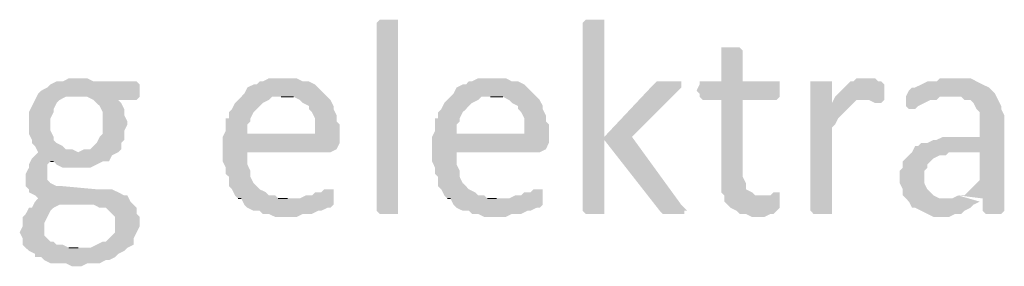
# Model space of a CAD drawing. Header units: millimetres. Extents: x -197899 to 120983, y -4228 to 45370.
# Tile 165 of 200: x -131520 to -130165, y 37810 to 38149. Entities that reach past the tile are written whole.
import ezdxf

# ---------------------------------------------------------------- set-up
doc = ezdxf.new("R2010")
doc.units = ezdxf.units.MM
for name, color, linetype in [('AL63----', 7, 'Continuous'), ('PDF_Geometry', 8, 'Continuous'), ('PDF_Solid Fills', 8, 'Continuous')]:
    doc.layers.add(name, color=color, linetype=linetype)

# ---------------------------------------------------------------- blocks, each defined once
blk = doc.blocks.new('A$C01523A58')
at = {"layer": 'PDF_Solid Fills'}
for points in [[(31174.2, 8733.4), (31174.2, 8729.1), (31148.8, 8729.1), (31144.6, 8733.4), (31144.6, 8991.6), (31144.6, 8991.6), (31148.8, 8995.8), (31174.2, 8995.8), (31174.2, 8991.6)], [(31445.1, 8995.8), (31432.4, 8995.8), (31428.2, 8991.6), (31428.2, 8733.4), (31428.2, 8733.4), (31432.4, 8729.1), (31457.8, 8729.1), (31457.8, 8733.4), (31457.8, 8991.6), (31457.8, 8995.8), (31453.6, 8995.8)], [(31631.4, 8957.7), (31618.7, 8957.7), (31618.7, 8953.4), (31618.7, 8911.1), (31589, 8911.1), (31589, 8906.9), (31584.8, 8898.4), (31589, 8894.2), (31589, 8890), (31593.3, 8885.7), (31618.7, 8885.7), (31618.7, 8758.8), (31622.9, 8754.5), (31622.9, 8746), (31627.2, 8741.8), (31631.4, 8737.5), (31639.9, 8733.4), (31644.1, 8729.1), (31652.6, 8729.1), (31661, 8724.9), (31678, 8724.9), (31686.4, 8729.1), (31690.7, 8729.1), (31694.9, 8733.4), (31699.1, 8737.5), (31699.1, 8750.3), (31673.7, 8754.5), (31665.3, 8754.5), (31661, 8758.8), (31652.6, 8762.9), (31652.6, 8771.4), (31648.3, 8779.9), (31648.3, 8885.7), (31694.9, 8885.7), (31699.1, 8890), (31699.1, 8911.1), (31648.3, 8911.1), (31648.3, 8953.4), (31648.3, 8953.4), (31644.1, 8957.7), (31639.9, 8957.7)], [(30734, 8915.4), (30721.2, 8915.4), (30712.8, 8911.1), (30704.3, 8911.1), (30695.8, 8906.9), (30691.6, 8902.7), (30683.1, 8898.4), (30683.1, 8898.4), (30678.9, 8894.2), (30734, 8890), (30746.6, 8890), (30755.1, 8885.7), (30759.3, 8881.5), (30763.6, 8877.3), (30767.8, 8868.8), (30767.8, 8839.2), (30763.6, 8834.9), (30759.3, 8826.5), (30755.1, 8822.2), (30750.9, 8818), (30742.4, 8818), (30734, 8813.7), (30678.9, 8813.7), (30674.7, 8809.5), (30670.4, 8805.3), (30666.2, 8796.8), (30666.2, 8792.6), (30661.9, 8784.1), (30661.9, 8775.7), (30661.9, 8767.2), (30666.2, 8762.9), (30666.2, 8758.8), (30674.7, 8754.5), (30678.9, 8750.3), (30674.7, 8746), (30708.6, 8741.8), (30755.1, 8741.8), (30763.6, 8737.5), (30772, 8737.5), (30776.3, 8733.4), (30780.5, 8729.1), (30784.7, 8724.9), (30784.7, 8703.7), (30780.5, 8699.5), (30776.3, 8695.2), (30772, 8691), (30767.8, 8691), (30759.3, 8686.7), (30759.3, 8686.7), (30750.9, 8682.5), (30661.9, 8682.5), (30666.2, 8678.3), (30674.7, 8674.1), (30674.7, 8669.8), (30683.1, 8669.8), (30687.3, 8665.6), (30695.8, 8661.3), (30717, 8661.3), (30725.5, 8657.1), (30738.2, 8657.1), (30746.6, 8661.3), (30763.6, 8661.3), (30772, 8665.6), (30776.3, 8665.6), (30784.7, 8669.8), (30788.9, 8674.1), (30797.4, 8678.3), (30797.4, 8678.3), (30801.7, 8682.5), (30810.1, 8686.7), (30810.1, 8695.2), (30814.3, 8703.7), (30818.6, 8712.1), (30818.6, 8724.9), (30814.3, 8729.1), (30814.3, 8737.5), (30810.1, 8741.8), (30805.9, 8746), (30801.7, 8754.5), (30797.4, 8754.5), (30788.9, 8758.8), (30780.5, 8762.9), (30759.3, 8762.9), (30712.8, 8767.2), (30704.3, 8767.2), (30695.8, 8771.4), (30691.6, 8775.7), (30691.6, 8784.1), (30691.6, 8796.8), (30695.8, 8801.1), (30776.3, 8801.1), (30780.5, 8809.5), (30780.5, 8809.5), (30788.9, 8813.7), (30793.2, 8818), (30793.2, 8826.5), (30797.4, 8830.7), (30797.4, 8843.4), (30801.7, 8851.9), (30801.7, 8856.1), (30797.4, 8864.6), (30797.4, 8873), (30797.4, 8873), (30793.2, 8881.5), (30788.9, 8885.7), (30814.3, 8885.7), (30818.6, 8890), (30818.6, 8906.9), (30814.3, 8911.1), (30755.1, 8911.1), (30746.6, 8915.4), (30742.4, 8915.4)], [(31017.6, 8915.4), (30996.4, 8915.4), (30987.9, 8911.1), (30983.7, 8911.1), (30979.5, 8906.9), (30975.3, 8906.9), (30966.8, 8902.7), (30962.5, 8894.2), (30958.3, 8890), (30954, 8885.7), (30949.8, 8881.5), (30945.6, 8873), (30941.4, 8868.8), (30941.4, 8860.3), (30937.1, 8860.3), (30937.1, 8843.4), (30932.9, 8834.9), (30966.8, 8839.2), (30966.8, 8851.9), (30971, 8856.1), (30971, 8860.3), (30975.3, 8868.8), (30979.5, 8873), (30983.7, 8877.3), (30987.9, 8881.5), (30996.4, 8885.7), (31000.7, 8890), (31076.8, 8890), (31072.6, 8894.2), (31064.1, 8902.7), (31059.9, 8906.9), (31051.4, 8911.1), (31043, 8911.1), (31034.5, 8915.4), (31026.1, 8915.4)], [(31305.4, 8915.4), (31284.3, 8915.4), (31275.8, 8911.1), (31271.5, 8911.1), (31267.4, 8906.9), (31263.1, 8906.9), (31254.6, 8902.7), (31250.4, 8894.2), (31246.1, 8890), (31242, 8885.7), (31237.7, 8881.5), (31233.5, 8873), (31229.2, 8868.8), (31229.2, 8860.3), (31225, 8860.3), (31225, 8843.4), (31220.8, 8834.9), (31254.6, 8839.2), (31254.6, 8851.9), (31258.9, 8856.1), (31258.9, 8860.3), (31263.1, 8868.8), (31267.4, 8873), (31271.5, 8877.3), (31275.8, 8881.5), (31284.3, 8885.7), (31288.5, 8890), (31364.7, 8890), (31360.5, 8894.2), (31352, 8902.7), (31347.8, 8906.9), (31339.3, 8911.1), (31330.8, 8911.1), (31322.3, 8915.4), (31313.9, 8915.4)], [(31817.7, 8915.4), (31804.9, 8915.4), (31800.8, 8911.1), (31796.5, 8911.1), (31788, 8902.7), (31783.8, 8898.4), (31779.5, 8894.2), (31775.4, 8890), (31771.1, 8881.5), (31800.8, 8881.5), (31804.9, 8885.7), (31813.4, 8885.7), (31843.1, 8890), (31843.1, 8906.9), (31843.1, 8906.9), (31838.8, 8911.1), (31834.6, 8911.1), (31830.3, 8915.4), (31821.9, 8915.4)], [(31940.4, 8915.4), (31919.3, 8915.4), (31915, 8911.1), (31902.3, 8911.1), (31893.9, 8906.9), (31885.4, 8902.7), (31881.2, 8902.7), (31876.9, 8898.4), (31872.7, 8890), (31948.9, 8890), (31953.1, 8885.7), (31961.6, 8885.7), (31965.8, 8881.5), (31970.1, 8873), (31974.3, 8868.8), (31974.3, 8834.9), (31923.5, 8834.9), (31915, 8830.7), (31910.8, 8830.7), (31902.3, 8826.5), (31893.9, 8826.5), (31889.6, 8822.2), (31885.4, 8822.2), (31881.2, 8813.7), (31974.3, 8813.7), (31974.3, 8775.7), (31970.1, 8771.4), (31965.8, 8767.2), (31957.4, 8758.8), (31953.1, 8754.5), (31944.7, 8754.5), (31978.5, 8750.3), (31978.5, 8733.4), (31982.8, 8729.1), (32003.9, 8729.1), (32008.2, 8733.4), (32008.2, 8864.6), (32003.9, 8873), (32003.9, 8877.3), (32003.9, 8877.3), (31999.7, 8885.7), (31995.5, 8894.2), (31991.3, 8898.4), (31991.3, 8898.4), (31987, 8902.7), (31978.5, 8906.9), (31970.1, 8911.1), (31970.1, 8911.1), (31961.6, 8915.4), (31948.9, 8915.4)], [(31546.7, 8911.1), (31529.8, 8911.1), (31525.6, 8906.9), (31457.8, 8834.9), (31457.8, 8830.7), (31534.1, 8733.4), (31534.1, 8733.4), (31538.2, 8729.1), (31567.9, 8729.1), (31567.9, 8733.4), (31572.1, 8733.4), (31567.9, 8737.5), (31563.6, 8741.8), (31495.9, 8834.9), (31559.4, 8898.4), (31563.6, 8902.7), (31563.6, 8911.1), (31555.2, 8911.1)], [(31754.1, 8911.1), (31741.5, 8911.1), (31741.5, 8733.4), (31741.5, 8733.4), (31745.7, 8729.1), (31771.1, 8729.1), (31771.1, 8733.4), (31771.1, 8847.6), (31775.4, 8851.9), (31779.5, 8860.3), (31783.8, 8864.6), (31783.8, 8864.6), (31792.3, 8873), (31796.5, 8877.3), (31800.8, 8881.5), (31771.1, 8881.5), (31771.1, 8911.1), (31762.6, 8911.1)], [(30678.9, 8894.2), (30674.7, 8885.7), (30670.4, 8877.3), (30670.4, 8877.3), (30666.2, 8868.8), (30666.2, 8839.2), (30670.4, 8830.7), (30670.4, 8826.5), (30674.7, 8822.2), (30678.9, 8813.7), (30734, 8813.7), (30725.5, 8818), (30717, 8818), (30712.8, 8822.2), (30704.3, 8826.5), (30700.1, 8830.7), (30700.1, 8834.9), (30695.8, 8843.4), (30695.8, 8860.3), (30700.1, 8868.8), (30700.1, 8873), (30704.3, 8881.5), (30708.6, 8885.7), (30717, 8890), (30734, 8890)], [(31076.8, 8890), (31013.3, 8890), (31030.2, 8890), (31038.7, 8885.7), (31043, 8881.5), (31051.4, 8877.3), (31051.4, 8873), (31055.6, 8868.8), (31059.9, 8860.3), (31059.9, 8839.2), (30966.8, 8839.2), (30932.9, 8834.9), (30932.9, 8818), (30932.9, 8801.1), (30937.1, 8792.6), (30937.1, 8784.1), (30941.4, 8779.9), (30941.4, 8767.2), (30945.6, 8762.9), (30949.8, 8754.5), (30954, 8750.3), (31021.8, 8750.3), (31009.1, 8750.3), (31004.9, 8754.5), (30996.4, 8754.5), (30992.2, 8758.8), (30983.7, 8762.9), (30979.5, 8767.2), (30975.3, 8771.4), (30971, 8779.9), (30971, 8788.3), (30971, 8788.3), (30966.8, 8796.8), (30966.8, 8813.7), (31081, 8813.7), (31089.5, 8818), (31089.5, 8818), (31093.8, 8826.5), (31093.8, 8834.9), (31093.8, 8851.9), (31089.5, 8856.1), (31089.5, 8864.6), (31085.3, 8873), (31085.3, 8877.3), (31081, 8885.7)], [(31364.7, 8890), (31301.2, 8890), (31318.2, 8890), (31326.6, 8885.7), (31330.8, 8881.5), (31339.3, 8877.3), (31339.3, 8873), (31343.5, 8868.8), (31347.8, 8860.3), (31347.8, 8839.2), (31254.6, 8839.2), (31220.8, 8834.9), (31220.8, 8818), (31220.8, 8801.1), (31225, 8792.6), (31225, 8784.1), (31229.2, 8779.9), (31229.2, 8767.2), (31233.5, 8762.9), (31237.7, 8754.5), (31242, 8750.3), (31309.7, 8750.3), (31296.9, 8750.3), (31292.8, 8754.5), (31284.3, 8754.5), (31280, 8758.8), (31271.5, 8762.9), (31267.4, 8767.2), (31263.1, 8771.4), (31258.9, 8779.9), (31258.9, 8788.3), (31258.9, 8788.3), (31254.6, 8796.8), (31254.6, 8813.7), (31368.9, 8813.7), (31377.4, 8818), (31377.4, 8818), (31381.6, 8826.5), (31381.6, 8834.9), (31381.6, 8851.9), (31377.4, 8856.1), (31377.4, 8864.6), (31373.2, 8873), (31373.2, 8877.3), (31368.9, 8885.7)], [(31843.1, 8890), (31813.4, 8885.7), (31821.9, 8885.7), (31830.3, 8881.5), (31838.8, 8881.5), (31843.1, 8885.7)], [(31872.7, 8890), (31872.7, 8877.3), (31876.9, 8873), (31885.4, 8873), (31889.6, 8877.3), (31898.1, 8881.5), (31898.1, 8881.5), (31906.6, 8885.7), (31915, 8885.7), (31919.3, 8890), (31936.2, 8890)], [(31881.2, 8813.7), (31876.9, 8809.5), (31872.7, 8805.3), (31868.5, 8801.1), (31868.5, 8792.6), (31864.2, 8788.3), (31864.2, 8771.4), (31868.5, 8762.9), (31868.5, 8754.5), (31872.7, 8750.3), (31876.9, 8746), (31881.2, 8737.5), (31885.4, 8737.5), (31893.9, 8733.4), (31902.3, 8729.1), (31902.3, 8729.1), (31910.8, 8724.9), (31932, 8724.9), (31940.4, 8729.1), (31948.9, 8729.1), (31953.1, 8733.4), (31953.1, 8733.4), (31961.6, 8737.5), (31965.8, 8741.8), (31974.3, 8746), (31932, 8750.3), (31919.3, 8750.3), (31910.8, 8754.5), (31906.6, 8758.8), (31906.6, 8758.8), (31902.3, 8762.9), (31898.1, 8771.4), (31898.1, 8788.3), (31902.3, 8792.6), (31902.3, 8796.8), (31910.8, 8805.3), (31910.8, 8805.3), (31919.3, 8809.5), (31927.7, 8809.5), (31932, 8813.7), (31974.3, 8813.7)], [(30776.3, 8801.1), (30695.8, 8801.1), (30700.1, 8801.1), (30704.3, 8796.8), (30712.8, 8792.6), (30750.9, 8792.6), (30759.3, 8796.8), (30759.3, 8796.8), (30767.8, 8801.1)], [(31081, 8762.9), (31072.6, 8762.9), (31068.4, 8758.8), (31059.9, 8758.8), (31055.6, 8754.5), (31047.2, 8754.5), (31038.7, 8750.3), (30954, 8750.3), (30958.3, 8750.3), (30962.5, 8741.8), (30966.8, 8737.5), (30975.3, 8733.4), (30983.7, 8733.4), (30987.9, 8729.1), (30996.4, 8729.1), (31004.9, 8724.9), (31034.5, 8724.9), (31043, 8729.1), (31055.6, 8729.1), (31064.1, 8733.4), (31068.4, 8733.4), (31076.8, 8737.5), (31081, 8737.5), (31085.3, 8741.8), (31085.3, 8746), (31085.3, 8762.9)], [(31368.9, 8762.9), (31360.5, 8762.9), (31356.2, 8758.8), (31347.8, 8758.8), (31343.5, 8754.5), (31335.1, 8754.5), (31326.6, 8750.3), (31242, 8750.3), (31246.1, 8750.3), (31250.4, 8741.8), (31254.6, 8737.5), (31263.1, 8733.4), (31271.5, 8733.4), (31275.8, 8729.1), (31284.3, 8729.1), (31292.8, 8724.9), (31322.3, 8724.9), (31330.8, 8729.1), (31343.5, 8729.1), (31352, 8733.4), (31356.2, 8733.4), (31364.7, 8737.5), (31368.9, 8737.5), (31373.2, 8741.8), (31373.2, 8746), (31373.2, 8762.9)], [(31694.9, 8758.8), (31690.7, 8758.8), (31686.4, 8754.5), (31673.7, 8754.5), (31699.1, 8750.3), (31699.1, 8758.8)], [(30674.7, 8746), (30670.4, 8737.5), (30666.2, 8737.5), (30661.9, 8729.1), (30657.7, 8724.9), (30657.7, 8712.1), (30653.5, 8703.7), (30653.5, 8703.7), (30657.7, 8695.2), (30657.7, 8686.7), (30661.9, 8682.5), (30734, 8682.5), (30721.2, 8682.5), (30712.8, 8686.7), (30704.3, 8686.7), (30700.1, 8691), (30695.8, 8691), (30691.6, 8695.2), (30687.3, 8699.5), (30687.3, 8708), (30687.3, 8716.4), (30687.3, 8716.4), (30691.6, 8724.9), (30691.6, 8724.9), (30695.8, 8733.4), (30700.1, 8737.5), (30708.6, 8741.8)]]:
    blk.add_hatch(color=7, dxfattribs=at).paths.add_polyline_path(points)
at = {"layer": 'PDF_Geometry', "color": 7, "lineweight": 0}
for points in [[(31013.3, 8890), (31030.2, 8890)], [(31301.2, 8890), (31318.2, 8890)], [(30695.8, 8801.1), (30700.1, 8801.1)], [(30954, 8750.3), (30958.3, 8750.3)], [(31021.8, 8750.3), (31009.1, 8750.3)], [(31242, 8750.3), (31246.1, 8750.3)], [(31309.7, 8750.3), (31296.9, 8750.3)], [(30734, 8682.5), (30721.2, 8682.5)]]:
    blk.add_lwpolyline(points, dxfattribs=at)
at = {"layer": 'PDF_Solid Fills', "color": 7}
blk.add_solid([(31944.7, 8754.5), (31936.2, 8750.3), (31974.3, 8746), (31932, 8750.3)], dxfattribs=at)

msp = doc.modelspace()

# ---------------------------------------------------------------- block references
at = {"layer": 'AL63----'}
msp.add_blockref('A$C01523A58', (-162173.6, 29153.2), dxfattribs=at)

doc.saveas('drawing.dxf')
